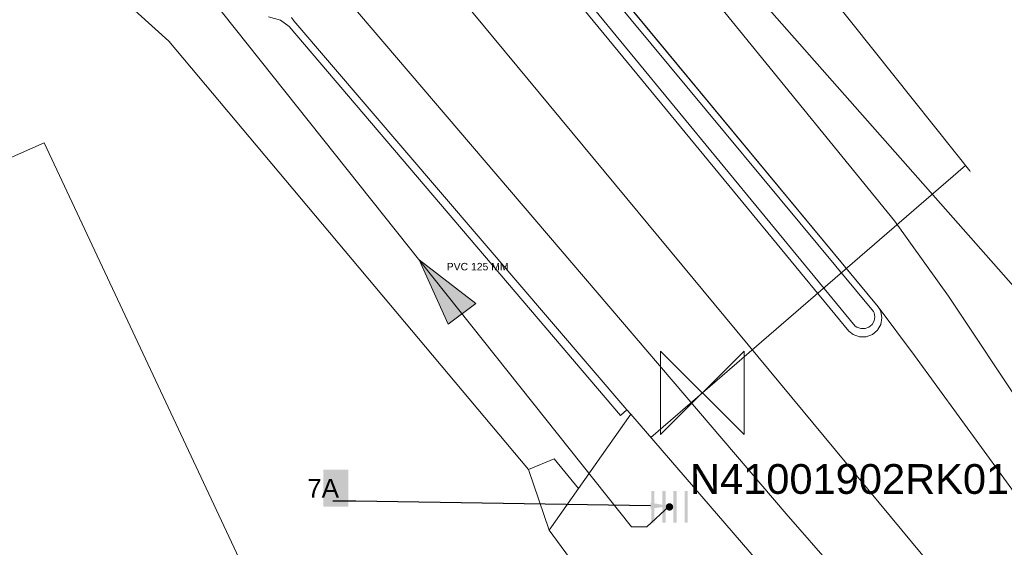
# Model space of a CAD drawing. Extents: x 140829 to 145054, y 448512 to 451778.
# Tile 58 of 152: x 142620 to 142647, y 450304 to 450319. Entities that reach past the tile are written whole.
import ezdxf
from ezdxf import colors
from ezdxf.entities.mleader import LeaderData, LeaderLine
from ezdxf.math import Vec2, Vec3

# ---------------------------------------------------------------- set-up
doc = ezdxf.new("R2010")
doc.units = 0
doc.header["$MEASUREMENT"] = 0
for name, color, linetype, lineweight in [('00-leiding', 5, 'Continuous', 0), ('00-LEIDING RAPPORT', 30, 'Continuous', 30), ('KOLK', 6, 'Continuous', 0)]:
    doc.layers.add(name, color=color, linetype=linetype, lineweight=lineweight)
for name, color, linetype in [('geometrie2dBegroeidTerreindeel', 7, 'Continuous'), ('geometrie2dGrondvlak', 7, 'Continuous'), ('geometrie2dOnbegroeidTerreindeel', 7, 'Continuous'), ('geometrie2dOndersteunendWegdeel', 7, 'Continuous'), ('geometrie2dOverigeConstructie', 7, 'Continuous'), ('geometrie2dVegetatieObject', 7, 'Continuous'), ('geometrie2dWegdeel', 7, 'Continuous'), ('geometrie2dWeginrichtingselement', 7, 'Continuous'), ('HMPAL', 1, 'Continuous'), ('PPALHM', 10, 'Continuous')]:
    doc.layers.add(name, color=color, linetype=linetype)
doc.styles.add('Riolering', font='arial.ttf', dxfattribs={"height": 0.8})
doc.styles.get("Standard").update_dxf_attribs({"font": 'arial.ttf'})

# ---------------------------------------------------------------- blocks, each defined once
blk = doc.blocks.new('RICHTING HWA')
at = {"layer": '00-leiding'}
blk.add_hatch(color=256, dxfattribs=at).paths.add_polyline_path([(142658.973, 450308.537), (142660.837, 450309.001), (142659.005, 450309.464)])
at = {"layer": '00-leiding', "lineweight": 0}
for p, q in [((142659.005, 450309.464), (142658.973, 450308.537)), ((142660.837, 450309.001), (142659.005, 450309.464)), ((142658.973, 450308.537), (142660.837, 450309.001))]:
    blk.add_line(p, q, dxfattribs=at)

msp = doc.modelspace()

# ---------------------------------------------------------------- hatches: boundary and pattern name
at = {"layer": 'KOLK', "linetype": 'ByBlock', "lineweight": 0}
h = msp.add_hatch(color=256, dxfattribs=at)
h.dxf.hatch_style = 1
h.paths.add_polyline_path([(142637.31, 450305.486), (142637.31, 450305.911), (142637.225, 450305.911), (142637.225, 450305.486), (142637.225, 450305.061), (142637.31, 450305.061)])
h = msp.add_hatch(color=256, dxfattribs=at)
h.dxf.hatch_style = 1
h.paths.add_polyline_path([(142637.608, 450305.486), (142637.608, 450305.911), (142637.523, 450305.911), (142637.523, 450305.486), (142637.523, 450305.061), (142637.608, 450305.061)])
h = msp.add_hatch(color=256, dxfattribs=at)
h.dxf.hatch_style = 1
h.paths.add_polyline_path([(142637.905, 450305.486), (142637.905, 450305.911), (142637.82, 450305.911), (142637.82, 450305.486), (142637.82, 450305.061), (142637.905, 450305.061)])
h = msp.add_hatch(color=256, dxfattribs=at)
h.dxf.hatch_style = 1
h.paths.add_polyline_path([(142638.203, 450305.486), (142638.203, 450305.911), (142638.118, 450305.911), (142638.118, 450305.486), (142638.118, 450305.061), (142638.203, 450305.061)])
h = msp.add_hatch(color=256, dxfattribs=at)
h.dxf.hatch_style = 1
h.paths.add_polyline_path([(142637.814, 450305.486, 1), (142637.614, 450305.486, 1)])

# ---------------------------------------------------------------- linework, layer by layer
at = {"layer": '00-leiding'}
for p, q in [((142636.696, 450304.952), (142624.926, 450319.741)), ((142637.705, 450305.51), (142637.103, 450304.952)), ((142637.103, 450304.952), (142636.696, 450304.952))]:
    msp.add_line(p, q, dxfattribs=at)
at = {"layer": 'geometrie2dBegroeidTerreindeel', "linetype": 'Continuous', "lineweight": 0}
msp.add_line((142646.977, 450313.007), (142641.771, 450319.551), dxfattribs=at)
at = {"layer": 'geometrie2dGrondvlak', "linetype": 'Continuous', "lineweight": 0}
for p, q in [((142615.526, 450312.871), (142620.921, 450315.266)), ((142620.921, 450315.266), (142626.583, 450303.192))]:
    msp.add_line(p, q, dxfattribs=at)
at = {"layer": 'geometrie2dOnbegroeidTerreindeel', "linetype": 'Continuous', "lineweight": 0}
for p, q in [((142621.177, 450320.801), (142624.262, 450317.993)), ((142624.262, 450317.993), (142633.931, 450306.488)), ((142620.921, 450315.266), (142615.526, 450312.871)), ((142626.583, 450303.192), (142620.921, 450315.266)), ((142633.931, 450306.488), (142634.482, 450304.866)), ((142634.482, 450304.866), (142636.056, 450302.721))]:
    msp.add_line(p, q, dxfattribs=at)
at = {"layer": 'geometrie2dOndersteunendWegdeel', "linetype": 'Continuous', "lineweight": 0}
for p, q in [((142629.19, 450327.908), (142643.321, 450310.861)), ((142643.761, 450313.172), (142632.604, 450326.851)), ((142624.262, 450317.993), (142621.177, 450320.801)), ((142642.531, 450310.208), (142634.58, 450319.855)), ((142641.771, 450319.551), (142646.977, 450313.007)), ((142627.562, 450318.631), (142627.625, 450318.543)), ((142627.625, 450318.543), (142636.572, 450308.097)), ((142633.931, 450306.488), (142624.262, 450317.993)), ((142644.959, 450311.494), (142643.761, 450313.172)), ((142645.208, 450311.146), (142644.959, 450311.494)), ((142647.316, 450307.971), (142645.208, 450311.146)), ((142643.321, 450310.861), (142643.387, 450310.736)), ((142643.387, 450310.736), (142643.419, 450310.561)), ((142643.419, 450310.561), (142643.388, 450310.385)), ((142643.314, 450310.248), (142643.301, 450310.232)), ((142643.388, 450310.385), (142643.314, 450310.248)), ((142642.648, 450310.115), (142642.531, 450310.208)), ((142642.817, 450310.054), (142642.648, 450310.115)), ((142642.996, 450310.055), (142642.817, 450310.054)), ((142643.164, 450310.116), (142642.996, 450310.055)), ((142643.301, 450310.232), (142643.164, 450310.116)), ((142636.677, 450307.973), (142635.273, 450305.985)), ((142636.572, 450308.097), (142636.677, 450307.973)), ((142634.616, 450306.774), (142633.931, 450306.488)), ((142633.931, 450306.488), (142634.616, 450306.774)), ((142635.273, 450305.985), (142634.616, 450306.774)), ((142634.616, 450306.774), (142635.273, 450305.985)), ((142634.482, 450304.866), (142633.931, 450306.488)), ((142633.931, 450306.488), (142633.931, 450306.488)), ((142635.273, 450305.985), (142634.482, 450304.866))]:
    msp.add_line(p, q, dxfattribs=at)
at = {"layer": 'geometrie2dOverigeConstructie', "linetype": 'Continuous', "lineweight": 0}
for p, q in [((142639.686, 450319.646), (142662.227, 450294.092)), ((142662.227, 450294.092), (142639.686, 450319.646))]:
    msp.add_line(p, q, dxfattribs=at)
at = {"layer": 'geometrie2dVegetatieObject', "linetype": 'Continuous', "lineweight": 0}
for p, q in [((142624.262, 450317.993), (142621.177, 450320.801)), ((142633.931, 450306.488), (142624.262, 450317.993))]:
    msp.add_line(p, q, dxfattribs=at)
at = {"layer": 'geometrie2dWegdeel', "linetype": 'Continuous', "lineweight": 0}
for p, q in [((142643.321, 450310.861), (142629.19, 450327.908)), ((142632.604, 450326.851), (142643.761, 450313.172)), ((142640.848, 450305.303), (142628.046, 450320.295)), ((142628.046, 450320.295), (142640.848, 450305.303)), ((142634.58, 450319.855), (142642.531, 450310.208)), ((142648.306, 450299.62), (142632.134, 450319.123)), ((142632.134, 450319.123), (142648.306, 450299.62)), ((142627.625, 450318.543), (142627.562, 450318.631)), ((142636.572, 450308.097), (142627.625, 450318.543)), ((142643.761, 450313.172), (142644.959, 450311.494)), ((142644.959, 450311.494), (142645.208, 450311.146)), ((142645.208, 450311.146), (142647.316, 450307.971)), ((142643.387, 450310.736), (142643.321, 450310.861)), ((142643.321, 450310.861), (142644.291, 450309.548)), ((142644.291, 450309.548), (142643.321, 450310.861)), ((142643.419, 450310.561), (142643.387, 450310.736)), ((142643.388, 450310.385), (142643.419, 450310.561)), ((142643.301, 450310.232), (142643.314, 450310.248)), ((142643.314, 450310.248), (142643.388, 450310.385)), ((142642.531, 450310.208), (142642.648, 450310.115)), ((142642.648, 450310.115), (142642.817, 450310.054)), ((142642.817, 450310.054), (142642.996, 450310.055)), ((142642.996, 450310.055), (142643.164, 450310.116)), ((142643.164, 450310.116), (142643.301, 450310.232)), ((142644.291, 450309.548), (142649.803, 450301.981)), ((142649.803, 450301.981), (142644.291, 450309.548)), ((142635.273, 450305.985), (142636.677, 450307.973)), ((142636.677, 450307.973), (142636.572, 450308.097)), ((142640.38, 450303.683), (142636.677, 450307.973)), ((142636.677, 450307.973), (142640.38, 450303.683)), ((142634.482, 450304.866), (142635.273, 450305.985)), ((142652.86, 450291.559), (142640.848, 450305.303)), ((142640.848, 450305.303), (142652.86, 450291.559)), ((142636.056, 450302.721), (142634.482, 450304.866))]:
    msp.add_line(p, q, dxfattribs=at)
at = {"layer": 'geometrie2dWeginrichtingselement', "linetype": 'Continuous', "lineweight": 0}
for p, q in [((142643.198, 450310.734), (142629.039, 450327.763)), ((142629.19, 450327.908), (142643.321, 450310.861)), ((142642.531, 450310.208), (142634.58, 450319.855)), ((142634.749, 450319.997), (142642.703, 450310.344)), ((142627.265, 450318.56), (142626.946, 450318.647)), ((142627.496, 450318.391), (142627.265, 450318.56)), ((142627.562, 450318.631), (142627.625, 450318.543)), ((142627.625, 450318.543), (142636.572, 450308.097)), ((142636.394, 450307.945), (142627.496, 450318.391)), ((142643.321, 450310.861), (142643.387, 450310.736)), ((142643.212, 450310.702), (142643.198, 450310.734)), ((142643.232, 450310.591), (142643.212, 450310.702)), ((142643.213, 450310.481), (142643.232, 450310.591)), ((142643.387, 450310.736), (142643.419, 450310.561)), ((142643.419, 450310.561), (142643.388, 450310.385)), ((142642.703, 450310.344), (142642.749, 450310.312)), ((142642.749, 450310.312), (142642.855, 450310.273)), ((142642.855, 450310.273), (142642.967, 450310.274)), ((142642.967, 450310.274), (142643.071, 450310.313)), ((142643.071, 450310.313), (142643.157, 450310.384)), ((142643.157, 450310.384), (142643.213, 450310.481)), ((142643.314, 450310.248), (142643.301, 450310.232)), ((142643.388, 450310.385), (142643.314, 450310.248)), ((142642.648, 450310.115), (142642.531, 450310.208)), ((142642.817, 450310.054), (142642.648, 450310.115)), ((142642.996, 450310.055), (142642.817, 450310.054)), ((142643.164, 450310.116), (142642.996, 450310.055)), ((142643.301, 450310.232), (142643.164, 450310.116)), ((142636.572, 450308.097), (142636.394, 450307.945))]:
    msp.add_line(p, q, dxfattribs=at)
at = {"layer": 'HMPAL', "lineweight": 0}
msp.add_line((142645.668, 450314.653), (142637.211, 450307.354), dxfattribs=at)
at = {"layer": 'PPALHM', "lineweight": 0}
for p, q in [((142637.473, 450309.671), (142639.717, 450307.427)), ((142637.473, 450307.427), (142637.473, 450309.671)), ((142639.717, 450309.671), (142637.473, 450307.427)), ((142639.717, 450307.427), (142639.717, 450309.671))]:
    msp.add_line(p, q, dxfattribs=at)

# ---------------------------------------------------------------- block references
at = {"layer": '00-leiding', "rotation": 128.5147556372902}
msp.add_blockref('RICHTING HWA', (583811.492, 619102.154), dxfattribs=at)

# ---------------------------------------------------------------- texts
at = {"layer": '00-leiding', "insert": (142631.73, 450312.039), "char_height": 0.2, "attachment_point": 1}
msp.add_mtext_dynamic_manual_height_columns('PVC 125 MM', width=1.74362, gutter_width=1, heights=[0], dxfattribs=at)
at = {"layer": 'KOLK', "linetype": 'ByBlock', "lineweight": 0, "style": 'Riolering'}
msp.add_attdef('N41001902RK01', (142638.264, 450305.836), '', height=0.8, dxfattribs=at)

# ---------------------------------------------------------------- next in the draw order: texts
at = {"layer": 'HMPAL', "lineweight": 0, "insert": (142647.795, 450318.864), "char_height": 4, "attachment_point": 1, "bg_fill": 3, "box_fill_scale": 1.5, "bg_fill_color": 256, "bg_fill_transparency": 0}
msp.add_mtext_dynamic_manual_height_columns('1.9', width=0.49991, gutter_width=1, heights=[0], dxfattribs=at)

# ---------------------------------------------------------------- next in the draw order: leaders
at = {"layer": '00-LEIDING RAPPORT', "lineweight": 0}
ml = msp.add_multileader_mtext('Standard', dxfattribs=at)
ml.set_content('7A', color=256)
ml.set_leader_properties()
ml.build(insert=Vec2(0, 0))
ml.multileader.update_dxf_attribs({"text_right_attachment_type": 6, "dogleg_length": 0.36, "arrow_head_size": 0.5})
ctx = ml.context
ctx.base_point, ctx.char_height, ctx.arrow_head_size, ctx.landing_gap_size, ctx.plane_origin = Vec3(142627.925, 450305.989), 0.5, 0.5, 0.09, Vec3(142636.992, 450302.596)
ctx.right_attachment, ctx.text_align_type = 6, 2
notes = []
notes.append((ctx, [(1, (1, 1, 0), (142629.287, 450305.639), (-1, 0), 0.36, [(0, [(142637.705, 450305.51)], 0, [])])]))
ctx.mtext.insert, ctx.mtext.width, ctx.mtext.alignment, ctx.mtext.flow_direction = Vec3(142628.837, 450306.239), 0.16809, 3, 5
ctx.mtext.has_bg_fill, ctx.mtext.bg_color, ctx.mtext.bg_scale_factor, ctx.mtext.bg_transparency, ctx.mtext.use_window_bg_color = 1, -1023410172, 1.5, 0, 0
for ctx, leaders in notes:
    for number, flags, end, landing, length, lines in leaders:
        leader = LeaderData()
        leader.index, (leader.has_last_leader_line, leader.has_dogleg_vector, leader.attachment_direction) = number, flags
        leader.last_leader_point, leader.dogleg_vector, leader.dogleg_length = Vec3(end), Vec3(landing), length
        for number, points, colour, breaks in lines:
            line = LeaderLine()
            line.index, line.vertices, line.color, line.breaks = number, Vec3.list(points), colors.encode_raw_color(colour), breaks
            leader.lines.append(line)
        ctx.leaders.append(leader)

doc.saveas('drawing.dxf')
